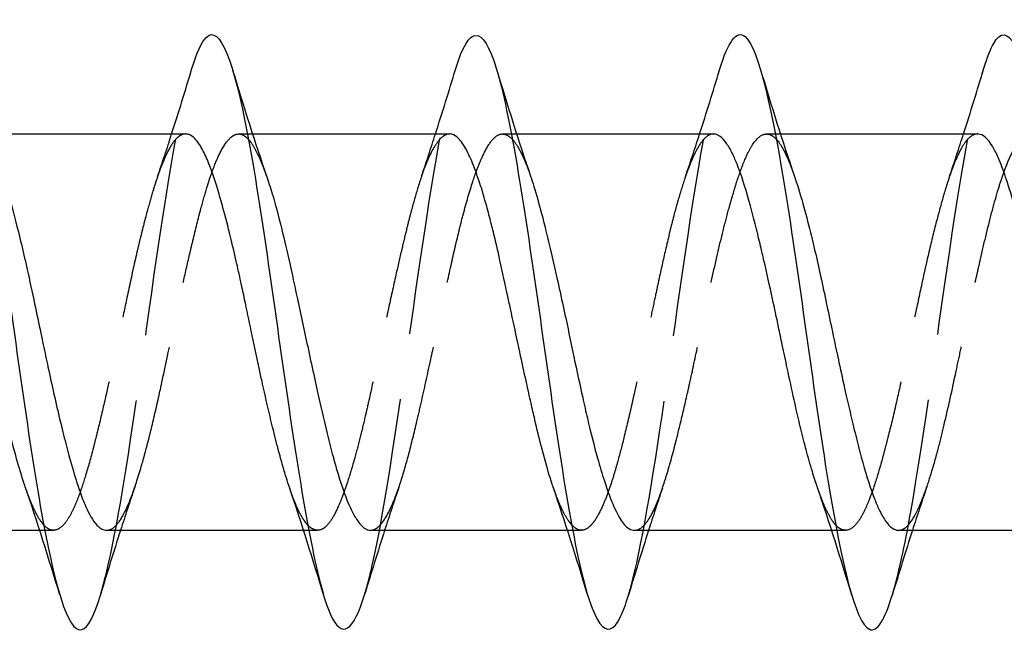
# Model space of a CAD drawing. Header units: millimetres. Extents: x -168 to 186, y -85 to 278.
# Tile 160 of 162: x 161.36 to 168.82, y 248.02 to 252.75. Entities that reach past the tile are written whole.
import ezdxf

# ---------------------------------------------------------------- set-up
doc = ezdxf.new("R2010")
doc.units = ezdxf.units.MM
doc.header["$LTSCALE"] = 10
doc.linetypes.add('ALLCAD_Strich', pattern=[0.2, 0.15, -0.05])
doc.layers.add('BESCH_KONT_sich_schn_grun_2d', color=10, linetype='Continuous')

msp = doc.modelspace()

# ---------------------------------------------------------------- linework, layer by layer
at = {"layer": 'BESCH_KONT_sich_schn_grun_2d', "linetype": 'Continuous'}
for p, q in [((161.1217, 251.89), (162.614, 251.89)), ((163.0833, 251.89), (163.0833, 251.89)), ((163.1216, 251.89), (164.6148, 251.89)), ((165.0827, 251.89), (165.0827, 251.89)), ((165.1228, 251.89), (166.6135, 251.89)), ((167.0824, 251.89), (167.0825, 251.89)), ((167.1213, 251.89), (168.6145, 251.89)), ((160.0154, 248.89), (161.5089, 248.89)), ((161.5473, 248.89), (161.5473, 248.89)), ((162.0166, 248.89), (163.5081, 248.89)), ((163.5479, 248.89), (163.5479, 248.89)), ((164.016, 248.89), (165.5078, 248.89)), ((165.5469, 248.89), (165.547, 248.89)), ((166.0156, 248.89), (167.509, 248.89)), ((167.5476, 248.89), (167.5476, 248.89)), ((168.0168, 248.89), (169.5076, 248.89))]:
    msp.add_line(p, q, dxfattribs=at)
at = {"layer": 'BESCH_KONT_sich_schn_grun_2d', "linetype": 'ALLCAD_Strich'}
for p, q in [((163.0166, 251.89), (163.0833, 251.89)), ((163.0833, 251.89), (163.1216, 251.89)), ((165.0154, 251.89), (165.0827, 251.89)), ((165.0827, 251.89), (165.1228, 251.89)), ((167.0163, 251.89), (167.0824, 251.89)), ((167.0825, 251.89), (167.1213, 251.89)), ((161.5089, 248.89), (161.5473, 248.89)), ((161.5473, 248.89), (161.6135, 248.89)), ((163.5081, 248.89), (163.5479, 248.89)), ((163.5479, 248.89), (163.6147, 248.89)), ((165.5078, 248.89), (165.5469, 248.89)), ((165.547, 248.89), (165.6142, 248.89)), ((167.509, 248.89), (167.5476, 248.89)), ((167.5476, 248.89), (167.6137, 248.89))]:
    msp.add_line(p, q, dxfattribs=at)
at = {"layer": 'BESCH_KONT_sich_schn_grun_2d', "linetype": 'Continuous'}
for points, knots in [([(168.6626, 252.3874), (168.6874, 252.4696), (168.7123, 252.5336), (168.7371, 252.5761), (168.8418, 252.755), (168.9464, 252.5494), (169.0511, 252.0519), (169.1559, 251.5543), (169.2605, 250.7646), (169.3652, 250.0369), (169.4699, 249.3092), (169.5746, 248.6437), (169.6793, 248.3387), (169.7768, 248.0547), (169.8742, 248.0834), (169.9717, 248.4045)], [29.366032, 29.366032, 29.366032, 29.366032, 29.599941, 29.599941, 29.599941, 30.586606, 30.586606, 30.586606, 31.57327, 31.57327, 31.57327, 32.559935, 32.559935, 32.559935, 33.478564, 33.478564, 33.478564, 33.478564]), ([(160.6587, 252.3718), (160.7343, 252.6203), (160.8098, 252.7053), (160.8854, 252.5888), (160.9901, 252.4274), (161.0948, 251.8793), (161.1995, 251.1906), (161.3042, 250.5018), (161.4089, 249.6724), (161.5136, 249.0743), (161.6183, 248.4761), (161.7229, 248.1093), (161.8276, 248.1382), (161.8746, 248.1512), (161.9216, 248.2438), (161.9685, 248.3989)], [4.220873, 4.220873, 4.220873, 4.220873, 4.933323, 4.933323, 4.933323, 5.919988, 5.919988, 5.919988, 6.906653, 6.906653, 6.906653, 7.893318, 7.893318, 7.893318, 8.335858, 8.335858, 8.335858, 8.335858]), ([(162.6625, 252.3852), (162.6983, 252.5035), (162.7341, 252.585), (162.7698, 252.6207), (162.8745, 252.7252), (162.9792, 252.4375), (163.0839, 251.8867), (163.1886, 251.336), (163.2933, 250.522), (163.398, 249.8101), (163.5027, 249.0981), (163.6073, 248.4882), (163.712, 248.2537), (163.7987, 248.0595), (163.8854, 248.1229), (163.9721, 248.4079)], [10.516159, 10.516159, 10.516159, 10.516159, 10.853312, 10.853312, 10.853312, 11.839976, 11.839976, 11.839976, 12.826641, 12.826641, 12.826641, 13.813306, 13.813306, 13.813306, 14.630449, 14.630449, 14.630449, 14.630449]), ([(164.6594, 252.379), (164.7624, 252.7187), (164.8653, 252.723), (164.9683, 252.3876), (165.073, 252.0466), (165.1777, 251.3544), (165.2824, 250.6215), (165.3871, 249.8887), (165.4917, 249.1151), (165.5964, 248.6478), (165.7011, 248.1805), (165.8058, 248.0195), (165.9105, 248.2369), (165.9296, 248.2767), (165.9488, 248.329), (165.9679, 248.3925)], [16.78948, 16.78948, 16.78948, 16.78948, 17.759965, 17.759965, 17.759965, 18.746629, 18.746629, 18.746629, 19.733294, 19.733294, 19.733294, 20.719959, 20.719959, 20.719959, 20.90033, 20.90033, 20.90033, 20.90033]), ([(166.6598, 252.3744), (166.7241, 252.586), (166.7884, 252.681), (166.8527, 252.6278), (166.9574, 252.5411), (167.0621, 252.0609), (167.1668, 251.4028), (167.2715, 250.7446), (167.3761, 249.9084), (167.4808, 249.2692), (167.5855, 248.63), (167.6902, 248.188), (167.7949, 248.1411), (167.8532, 248.115), (167.9115, 248.2115), (167.9697, 248.4035)], [23.074001, 23.074001, 23.074001, 23.074001, 23.679953, 23.679953, 23.679953, 24.666617, 24.666617, 24.666617, 25.653282, 25.653282, 25.653282, 26.639947, 26.639947, 26.639947, 27.189226, 27.189226, 27.189226, 27.189226]), ([(161.3998, 249.2186), (161.3947, 249.2336), (161.3896, 249.249), (161.3654, 249.3234), (161.3463, 249.3879), (161.3212, 249.4794), (161.3152, 249.502), (161.3018, 249.5531), (161.2946, 249.5818), (161.2672, 249.6921), (161.2474, 249.7777), (161.2108, 249.9413), (161.1941, 250.0182), (161.1677, 250.1412), (161.1581, 250.1864), (161.1369, 250.2862), (161.1253, 250.3408), (161.0991, 250.4636), (161.0845, 250.5317), (161.051, 250.6863), (161.032, 250.7722), (161.0071, 250.8827), (161.001, 250.9093), (160.9876, 250.9679), (160.9803, 250.9996), (160.9529, 251.1168), (160.933, 251.1987), (160.8965, 251.3391), (160.8801, 251.3989), (160.8539, 251.4867), (160.8442, 251.5174), (160.8229, 251.5816), (160.8112, 251.6143), (160.7847, 251.6825), (160.7699, 251.7163), (160.7366, 251.7827), (160.7181, 251.8127), (160.6935, 251.8432), (160.6875, 251.8499), (160.6743, 251.8631), (160.6671, 251.8691), (160.6445, 251.8847), (160.6292, 251.89), (160.6138, 251.89)], [6.1771282, 6.1771282, 6.1771282, 6.1771282, 6.1844826, 6.1844826, 6.2117356, 6.2117356, 6.2203934, 6.2203934, 6.2309258, 6.2309258, 6.2600441, 6.2600441, 6.2845221, 6.2845221, 6.298554, 6.298554, 6.3153319, 6.3153319, 6.3362675, 6.3362675, 6.363306, 6.363306, 6.371989, 6.371989, 6.3826022, 6.3826022, 6.4117861, 6.4117861, 6.4359703, 6.4359703, 6.450018, 6.450018, 6.4669359, 6.4669359, 6.488187, 6.488187, 6.5145943, 6.5145943, 6.5232848, 6.5232848, 6.5336306, 6.5336306, 6.5560788, 6.5560788, 6.5560788, 6.5560788]), ([(163.4032, 249.2081), (163.3941, 249.2347), (163.385, 249.2629), (163.3663, 249.3235), (163.3567, 249.3562), (163.3355, 249.431), (163.3239, 249.4737), (163.2977, 249.5735), (163.2831, 249.6316), (163.2496, 249.7699), (163.2306, 249.8513), (163.2056, 249.9622), (163.1996, 249.9893), (163.1863, 250.0498), (163.179, 250.0833), (163.1517, 250.2103), (163.1318, 250.3049), (163.0953, 250.4794), (163.0786, 250.559), (163.0522, 250.6826), (163.0426, 250.7273), (163.0214, 250.8243), (163.0098, 250.8764), (162.9836, 250.991), (162.9691, 251.0529), (162.9355, 251.1897), (162.9165, 251.2631), (162.8916, 251.3536), (162.8855, 251.3751), (162.8722, 251.4215), (162.8649, 251.4461), (162.8376, 251.5357), (162.8178, 251.5949), (162.7812, 251.6902), (162.7645, 251.7283), (162.7382, 251.7792), (162.7286, 251.7959), (162.7073, 251.8281), (162.6957, 251.8428), (162.6696, 251.8693), (162.655, 251.8795), (162.6316, 251.8883), (162.6228, 251.89), (162.614, 251.89)], [5.2102869, 5.2102869, 5.2102869, 5.2102869, 5.2235845, 5.2235845, 5.2376103, 5.2376103, 5.2543837, 5.2543837, 5.2753106, 5.2753106, 5.3023778, 5.3023778, 5.3110479, 5.3110479, 5.3215761, 5.3215761, 5.3506792, 5.3506792, 5.3751389, 5.3751389, 5.3891649, 5.3891649, 5.4059383, 5.4059383, 5.4268653, 5.4268653, 5.4539323, 5.4539323, 5.4626027, 5.4626027, 5.4731331, 5.4731331, 5.5022385, 5.5022385, 5.526691, 5.526691, 5.5407176, 5.5407176, 5.5574948, 5.5574948, 5.5784301, 5.5784301, 5.5909526, 5.5909526, 5.5909526, 5.5909526]), ([(165.399, 249.2182), (165.3966, 249.2249), (165.3943, 249.2318), (165.3847, 249.2607), (165.3774, 249.2835), (165.3501, 249.3729), (165.3303, 249.4448), (165.2937, 249.5872), (165.2771, 249.6557), (165.2507, 249.7682), (165.2411, 249.8101), (165.2199, 249.9038), (165.2083, 249.9558), (165.1821, 250.0745), (165.1675, 250.1415), (165.1339, 250.2966), (165.115, 250.3848), (165.09, 250.5009), (165.084, 250.5291), (165.0707, 250.5912), (165.0634, 250.6251), (165.0361, 250.7521), (165.0162, 250.8436), (164.9797, 251.0063), (164.963, 251.0782), (164.9366, 251.1864), (164.927, 251.2248), (164.9058, 251.3064), (164.8942, 251.3491), (164.868, 251.4406), (164.8535, 251.4883), (164.8199, 251.5895), (164.8009, 251.6406), (164.776, 251.6993), (164.7699, 251.7128), (164.7566, 251.7413), (164.7493, 251.7558), (164.722, 251.8065), (164.7022, 251.8355), (164.6656, 251.8726), (164.6489, 251.8833), (164.6264, 251.8892), (164.6206, 251.89), (164.6148, 251.89)], [4.2468705, 4.2468705, 4.2468705, 4.2468705, 4.2501879, 4.2501879, 4.2607169, 4.2607169, 4.2898205, 4.2898205, 4.3142763, 4.3142763, 4.328302, 4.328302, 4.3450759, 4.3450759, 4.3660042, 4.3660042, 4.3930671, 4.3930671, 4.4017374, 4.4017374, 4.4122655, 4.4122655, 4.4413681, 4.4413681, 4.4658265, 4.4658265, 4.4798522, 4.4798522, 4.4966259, 4.4966259, 4.5175536, 4.5175536, 4.5446181, 4.5446181, 4.5532883, 4.5532883, 4.5638167, 4.5638167, 4.5929197, 4.5929197, 4.6173774, 4.6173774, 4.6258419, 4.6258419, 4.6258419, 4.6258419]), ([(167.4013, 249.2149), (167.3886, 249.2522), (167.3758, 249.2922), (167.3471, 249.387), (167.3313, 249.4429), (167.3109, 249.5195), (167.3063, 249.5372), (167.2946, 249.5821), (167.2877, 249.6097), (167.2745, 249.663), (167.2683, 249.6887), (167.2496, 249.7674), (167.2372, 249.8217), (167.2074, 249.9549), (167.1901, 250.0348), (167.1602, 250.175), (167.1477, 250.2345), (167.1256, 250.3392), (167.116, 250.3843), (167.0914, 250.5005), (167.0763, 250.5713), (167.0395, 250.7405), (167.0179, 250.8377), (166.9878, 250.9683), (166.9793, 251.0046), (166.9651, 251.0644), (166.9594, 251.0884), (166.9409, 251.1647), (166.9282, 251.2155), (166.8863, 251.3772), (166.8575, 251.4782), (166.8188, 251.5928), (166.8092, 251.6193), (166.7875, 251.6755), (166.7754, 251.7041), (166.7473, 251.7635), (166.7312, 251.792), (166.6983, 251.8397), (166.6815, 251.8582), (166.6589, 251.8751), (166.653, 251.8787), (166.6395, 251.8854), (166.6319, 251.8879), (166.6207, 251.8897), (166.6171, 251.89), (166.6135, 251.89)], [3.2812085, 3.2812085, 3.2812085, 3.2812085, 3.2996197, 3.2996197, 3.3221782, 3.3221782, 3.3288121, 3.3288121, 3.3387917, 3.3387917, 3.347746, 3.347746, 3.3658699, 3.3658699, 3.3912608, 3.3912608, 3.4096268, 3.4096268, 3.4234718, 3.4234718, 3.4452971, 3.4452971, 3.4761914, 3.4761914, 3.4883267, 3.4883267, 3.4965996, 3.4965996, 3.5150419, 3.5150419, 3.557667, 3.557667, 3.5715765, 3.5715765, 3.5891213, 3.5891213, 3.6120975, 3.6120975, 3.6361305, 3.6361305, 3.6445072, 3.6445072, 3.6555661, 3.6555661, 3.6607716, 3.6607716, 3.6607716, 3.6607716]), ([(169.4026, 249.2085), (169.3897, 249.2464), (169.3769, 249.2873), (169.3525, 249.3695), (169.341, 249.4103), (169.3199, 249.4886), (169.3102, 249.5256), (169.2836, 249.6302), (169.2666, 249.7001), (169.2292, 249.8592), (169.2088, 249.9491), (169.1811, 250.0746), (169.1737, 250.1082), (169.1604, 250.1699), (169.1544, 250.1979), (169.1297, 250.3135), (169.1112, 250.4017), (169.0784, 250.5576), (169.0642, 250.6252), (169.0384, 250.7454), (169.027, 250.7983), (169.0058, 250.8938), (168.9962, 250.9366), (168.9696, 251.052), (168.9526, 251.1227), (168.9152, 251.2703), (168.8947, 251.3455), (168.867, 251.4397), (168.8597, 251.464), (168.8463, 251.5066), (168.8403, 251.5252), (168.8156, 251.5996), (168.7971, 251.6499), (168.7644, 251.7272), (168.7501, 251.7568), (168.7244, 251.8025), (168.7129, 251.8201), (168.6918, 251.847), (168.6821, 251.8573), (168.6555, 251.8799), (168.6385, 251.8879), (168.6191, 251.8899), (168.6168, 251.89), (168.6145, 251.89)], [2.315319, 2.315319, 2.315319, 2.315319, 2.3341901, 2.3341901, 2.3509498, 2.3509498, 2.3649716, 2.3649716, 2.3894411, 2.3894411, 2.4185547, 2.4185547, 2.4290813, 2.4290813, 2.4377475, 2.4377475, 2.4647805, 2.4647805, 2.4856821, 2.4856821, 2.5024427, 2.5024427, 2.5164653, 2.5164653, 2.540936, 2.540936, 2.5700513, 2.5700513, 2.5805785, 2.5805785, 2.5892451, 2.5892451, 2.61628, 2.61628, 2.6371826, 2.6371826, 2.6539442, 2.6539442, 2.6679676, 2.6679676, 2.6924403, 2.6924403, 2.6957492, 2.6957492, 2.6957492, 2.6957492]), ([(161.2273, 251.5703), (161.239, 251.5359), (161.2508, 251.4991), (161.2907, 251.3672), (161.3189, 251.2623), (161.3624, 251.088), (161.3774, 251.0255), (161.3996, 250.9296), (161.4069, 250.8976), (161.4331, 250.7805), (161.4519, 250.6934), (161.4863, 250.531), (161.5019, 250.4563), (161.5237, 250.3523), (161.5299, 250.323), (161.5478, 250.2377), (161.5597, 250.182), (161.6017, 249.9866), (161.6321, 249.8508), (161.6773, 249.6625), (161.6919, 249.6037), (161.7138, 249.5193), (161.721, 249.4918), (161.7474, 249.3943), (161.7662, 249.3286), (161.8007, 249.2194), (161.8163, 249.1741), (161.838, 249.1175), (161.8442, 249.1022), (161.8621, 249.0599), (161.8739, 249.0348), (161.9159, 248.9563), (161.9462, 248.9189), (161.9901, 248.8938), (162.0034, 248.89), (162.0166, 248.89)], [0.6940384, 0.6940384, 0.6940384, 0.6940384, 0.7111401, 0.7111401, 0.7517697, 0.7517697, 0.7731299, 0.7731299, 0.7836052, 0.7836052, 0.8110054, 0.8110054, 0.8339203, 0.8339203, 0.8429026, 0.8429026, 0.8601131, 0.8601131, 0.9037635, 0.9037635, 0.9246347, 0.9246347, 0.9350724, 0.9350724, 0.9626465, 0.9626465, 0.9854881, 0.9854881, 0.9944536, 0.9944536, 1.0116415, 1.0116415, 1.0552543, 1.0552543, 1.0741953, 1.0741953, 1.0741953, 1.0741953]), ([(163.2316, 251.5592), (163.2466, 251.5154), (163.2617, 251.4678), (163.2839, 251.392), (163.2912, 251.3665), (163.3212, 251.257), (163.3437, 251.1668), (163.3861, 250.9865), (163.4059, 250.8982), (163.4378, 250.7528), (163.4497, 250.6977), (163.4891, 250.5145), (163.5167, 250.3849), (163.5599, 250.1849), (163.5753, 250.1142), (163.5979, 250.0115), (163.6051, 249.9787), (163.6321, 249.8575), (163.6516, 249.7714), (163.692, 249.6009), (163.7129, 249.5175), (163.7458, 249.3964), (163.7577, 249.3545), (163.8006, 249.2132), (163.8318, 249.1272), (163.8773, 249.0295), (163.8914, 249.003), (163.9128, 248.9689), (163.9201, 248.9583), (163.9494, 248.92), (163.9711, 248.9017), (164.0006, 248.8913), (164.0083, 248.89), (164.016, 248.89)], [1.6603575, 1.6603575, 1.6603575, 1.6603575, 1.6818292, 1.6818292, 1.6922624, 1.6922624, 1.7252293, 1.7252293, 1.7542947, 1.7542947, 1.7716429, 1.7716429, 1.8112969, 1.8112969, 1.8332653, 1.8332653, 1.8436923, 1.8436923, 1.8722085, 1.8722085, 1.9028288, 1.9028288, 1.9202219, 1.9202219, 1.9650059, 1.9650059, 1.9851603, 1.9851603, 1.9956315, 1.9956315, 2.0274904, 2.0274904, 2.0387603, 2.0387603, 2.0387603, 2.0387603]), ([(165.2282, 251.5703), (165.2366, 251.5456), (165.245, 251.5196), (165.2726, 251.4303), (165.2917, 251.3623), (165.3228, 251.2439), (165.3348, 251.1967), (165.3736, 251.0388), (165.4006, 250.9222), (165.4435, 250.7304), (165.4593, 250.6585), (165.4822, 250.5522), (165.4895, 250.5184), (165.5167, 250.3905), (165.5365, 250.2962), (165.5784, 250.0975), (165.6005, 249.9941), (165.6347, 249.8408), (165.6466, 249.7886), (165.684, 249.6299), (165.7095, 249.5287), (165.7525, 249.3743), (165.7699, 249.3165), (165.7943, 249.241), (165.8016, 249.2195), (165.8312, 249.1347), (165.8534, 249.0796), (165.8963, 248.9918), (165.9171, 248.9583), (165.9499, 248.9207), (165.9618, 248.9102), (165.9877, 248.8943), (166.0016, 248.89), (166.0156, 248.89)], [2.623255, 2.623255, 2.623255, 2.623255, 2.6355698, 2.6355698, 2.663606, 2.663606, 2.6809706, 2.6809706, 2.7197359, 2.7197359, 2.742229, 2.742229, 2.752651, 2.752651, 2.7815585, 2.7815585, 2.8140563, 2.8140563, 2.8313875, 2.8313875, 2.8681291, 2.8681291, 2.8928176, 2.8928176, 2.9032155, 2.9032155, 2.9356261, 2.9356261, 2.9661022, 2.9661022, 2.9834445, 2.9834445, 3.0035294, 3.0035294, 3.0035294, 3.0035294]), ([(167.2282, 251.5672), (167.2298, 251.5624), (167.2314, 251.5576), (167.2549, 251.4878), (167.2768, 251.415), (167.3178, 251.2669), (167.3367, 251.1938), (167.3629, 251.0869), (167.3702, 251.0565), (167.3917, 250.9651), (167.4058, 250.9027), (167.4501, 250.7015), (167.48, 250.5587), (167.5221, 250.3587), (167.5339, 250.3025), (167.5521, 250.2175), (167.5583, 250.1883), (167.5806, 250.085), (167.5967, 250.0117), (167.6318, 249.8558), (167.6508, 249.7742), (167.677, 249.6658), (167.6843, 249.6361), (167.7058, 249.5499), (167.7199, 249.4952), (167.7643, 249.3317), (167.7941, 249.2338), (167.8362, 249.1209), (167.848, 249.0918), (167.8661, 249.0516), (167.8724, 249.0386), (167.8946, 248.9951), (167.9107, 248.969), (167.9458, 248.9239), (167.9649, 248.907), (167.9911, 248.8944), (167.9984, 248.8921), (168.0094, 248.8903), (168.0131, 248.89), (168.0168, 248.89)], [3.5886821, 3.5886821, 3.5886821, 3.5886821, 3.5910456, 3.5910456, 3.622556, 3.622556, 3.6496033, 3.6496033, 3.6600657, 3.6600657, 3.6805862, 3.6805862, 3.7247439, 3.7247439, 3.7419665, 3.7419665, 3.7509787, 3.7509787, 3.7740576, 3.7740576, 3.8011497, 3.8011497, 3.811611, 3.811611, 3.8321659, 3.8321659, 3.8762675, 3.8762675, 3.893489, 3.893489, 3.9024985, 3.9024985, 3.925562, 3.925562, 3.9526932, 3.9526932, 3.9631536, 3.9631536, 3.9685015, 3.9685015, 3.9685015, 3.9685015])]:
    msp.add_open_spline(points, degree=3, knots=knots, dxfattribs=at)
at = {"layer": 'BESCH_KONT_sich_schn_grun_2d', "linetype": 'ALLCAD_Strich'}
for points, knots in [([(161.9685, 248.3989), (162.0262, 248.5896), (162.084, 248.8747), (162.1417, 249.2221), (162.2464, 249.8522), (162.3511, 250.6876), (162.4558, 251.3537), (162.5247, 251.7921), (162.5936, 252.1571), (162.6625, 252.3852)], [8.335858, 8.335858, 8.335858, 8.335858, 8.879982, 8.879982, 8.879982, 9.866647, 9.866647, 9.866647, 10.516159, 10.516159, 10.516159, 10.516159]), ([(163.9721, 248.4079), (163.9901, 248.4671), (164.0081, 248.5358), (164.0261, 248.6136), (164.1308, 249.067), (164.2355, 249.8326), (164.3402, 250.5671), (164.4449, 251.3016), (164.5495, 252.0049), (164.6542, 252.3617), (164.6559, 252.3675), (164.6577, 252.3733), (164.6594, 252.379)], [14.630449, 14.630449, 14.630449, 14.630449, 14.79997, 14.79997, 14.79997, 15.786635, 15.786635, 15.786635, 16.7733, 16.7733, 16.7733, 16.78948, 16.78948, 16.78948, 16.78948]), ([(165.9679, 248.3925), (166.0535, 248.6759), (166.139, 249.1796), (166.2246, 249.7574), (166.3293, 250.4646), (166.4339, 251.2829), (166.5386, 251.8454), (166.579, 252.0625), (166.6194, 252.2414), (166.6598, 252.3744)], [20.90033, 20.90033, 20.90033, 20.90033, 21.706623, 21.706623, 21.706623, 22.693288, 22.693288, 22.693288, 23.074001, 23.074001, 23.074001, 23.074001]), ([(167.9697, 248.4035), (168.0161, 248.5564), (168.0625, 248.7699), (168.109, 249.0303), (168.2137, 249.6178), (168.3183, 250.4444), (168.423, 251.1393), (168.5029, 251.6694), (168.5828, 252.1228), (168.6626, 252.3874)], [27.189226, 27.189226, 27.189226, 27.189226, 27.626611, 27.626611, 27.626611, 28.613276, 28.613276, 28.613276, 29.366032, 29.366032, 29.366032, 29.366032]), ([(162.614, 251.89), (162.6039, 251.89), (162.5937, 251.8878), (162.5775, 251.8806), (162.5715, 251.8772), (162.5581, 251.8678), (162.5509, 251.8615), (162.5236, 251.8334), (162.5037, 251.804), (162.4671, 251.7346), (162.4505, 251.6971), (162.4241, 251.6296), (162.4145, 251.6033), (162.3933, 251.5418), (162.3817, 251.506), (162.3555, 251.4207), (162.341, 251.3701), (162.3074, 251.2472), (162.2884, 251.1732), (162.2634, 251.0705), (162.2574, 251.0452), (162.2441, 250.9885), (162.2368, 250.9569), (162.2095, 250.8363), (162.1896, 250.7447), (162.1531, 250.5728), (162.1364, 250.4933), (162.11, 250.3679), (162.1004, 250.3222), (162.0792, 250.2222), (162.0676, 250.168), (162.0414, 250.0474), (162.0269, 249.9813), (161.9933, 249.8331), (161.9743, 249.7521), (161.9494, 249.6498), (161.9433, 249.6254), (161.93, 249.5722), (161.9227, 249.5436), (161.8953, 249.4387), (161.8755, 249.367), (161.839, 249.247), (161.8223, 249.1969), (161.796, 249.1262), (161.7864, 249.1021), (161.7651, 249.0532), (161.7535, 249.0292), (161.7273, 248.9814), (161.7127, 248.9592), (161.6792, 248.9187), (161.6603, 248.9034), (161.6354, 248.8932), (161.6293, 248.8916), (161.616, 248.8897), (161.6088, 248.8898), (161.5815, 248.8946), (161.5616, 248.9071), (161.541, 248.9293), (161.5403, 248.9301), (161.5395, 248.9309)], [5.5909526, 5.5909526, 5.5909526, 5.5909526, 5.6054799, 5.6054799, 5.6141509, 5.6141509, 5.6246764, 5.6246764, 5.6537761, 5.6537761, 5.6782417, 5.6782417, 5.6922665, 5.6922665, 5.7090358, 5.7090358, 5.7299535, 5.7299535, 5.7570413, 5.7570413, 5.76571, 5.76571, 5.7762376, 5.7762376, 5.8053416, 5.8053416, 5.8298068, 5.8298068, 5.8438332, 5.8438332, 5.8606056, 5.8606056, 5.8815299, 5.8815299, 5.9086017, 5.9086017, 5.9172732, 5.9172732, 5.9278148, 5.9278148, 5.9569313, 5.9569313, 5.9813491, 5.9813491, 5.9953788, 5.9953788, 6.0121747, 6.0121747, 6.0331514, 6.0331514, 6.0601155, 6.0601155, 6.0687898, 6.0687898, 6.0792941, 6.0792941, 6.1083687, 6.1083687, 6.1094875, 6.1094875, 6.1094875, 6.1094875]), ([(162.0166, 248.89), (162.0179, 248.89), (162.0193, 248.89), (162.0279, 248.8905), (162.0352, 248.8921), (162.0615, 248.9021), (162.0803, 248.9173), (162.1222, 248.9687), (162.1452, 249.0087), (162.1803, 249.0857), (162.1922, 249.1146), (162.229, 249.2115), (162.2539, 249.2879), (162.2971, 249.4358), (162.3153, 249.5026), (162.3406, 249.6018), (162.3479, 249.6309), (162.376, 249.7466), (162.3967, 249.8373), (162.4324, 249.9993), (162.4473, 250.0688), (162.4683, 250.1676), (162.4744, 250.196), (162.4923, 250.2808), (162.5042, 250.3372), (162.5432, 250.5213), (162.5704, 250.6482), (162.6145, 250.8465), (162.6312, 250.9198), (162.6551, 251.0219), (162.6623, 251.0525), (162.6901, 251.1683), (162.7103, 251.2495), (162.7457, 251.3815), (162.7608, 251.4346), (162.782, 251.5037), (162.788, 251.5228), (162.806, 251.5775), (162.8179, 251.6112), (162.849, 251.6921), (162.8682, 251.7348), (162.9116, 251.814), (162.9357, 251.8462), (162.9669, 251.8721), (162.9742, 251.877), (163.0045, 251.8928), (163.0273, 251.8931), (163.0638, 251.8746), (163.0775, 251.8634), (163.0911, 251.8481)], [1.0741953, 1.0741953, 1.0741953, 1.0741953, 1.0761195, 1.0761195, 1.0865617, 1.0865617, 1.1140841, 1.1140841, 1.147867, 1.147867, 1.1652029, 1.1652029, 1.2010522, 1.2010522, 1.2269433, 1.2269433, 1.2373465, 1.2373465, 1.2675955, 1.2675955, 1.2895036, 1.2895036, 1.2983172, 1.2983172, 1.3156455, 1.3156455, 1.3547776, 1.3547776, 1.3785643, 1.3785643, 1.3889697, 1.3889697, 1.418627, 1.418627, 1.4407338, 1.4407338, 1.4495804, 1.4495804, 1.4669119, 1.4669119, 1.4946207, 1.4946207, 1.5289508, 1.5289508, 1.539358, 1.539358, 1.5727412, 1.5727412, 1.5927636, 1.5927636, 1.5927636, 1.5927636]), ([(163.0912, 251.8481), (163.0979, 251.8406), (163.1047, 251.832), (163.1233, 251.8057), (163.1352, 251.7859), (163.175, 251.7104), (163.203, 251.6422), (163.2313, 251.5599), (163.2314, 251.5595), (163.2316, 251.5592)], [1.59277081, 1.59277081, 1.59277081, 1.59277081, 1.60263097, 1.60263097, 1.61997305, 1.61997305, 1.66018869, 1.66018869, 1.66035753, 1.66035753, 1.66035753, 1.66035753]), ([(164.6148, 251.89), (164.6109, 251.89), (164.6071, 251.8897), (164.5917, 251.887), (164.5801, 251.8821), (164.554, 251.8643), (164.5394, 251.8498), (164.5058, 251.8064), (164.4868, 251.7745), (164.4619, 251.7231), (164.4559, 251.7099), (164.4425, 251.6792), (164.4353, 251.6613), (164.4079, 251.5903), (164.3881, 251.5307), (164.3515, 251.4089), (164.3349, 251.3489), (164.3085, 251.2482), (164.2989, 251.2104), (164.2777, 251.1247), (164.2661, 251.0766), (164.2399, 250.9654), (164.2253, 250.9019), (164.1918, 250.7527), (164.1728, 250.6665), (164.1478, 250.5511), (164.1418, 250.523), (164.1285, 250.4606), (164.1212, 250.4264), (164.0939, 250.2973), (164.074, 250.2027), (164.0375, 250.0312), (164.0208, 249.9543), (163.9944, 249.8364), (163.9848, 249.7941), (163.9636, 249.7033), (163.952, 249.6552), (163.9258, 249.5504), (163.9113, 249.4947), (163.8777, 249.3737), (163.8587, 249.3104), (163.8338, 249.2346), (163.8277, 249.2168), (163.8144, 249.1787), (163.8071, 249.1588), (163.7798, 249.0875), (163.76, 249.0427), (163.7234, 248.9754), (163.7067, 248.9505), (163.6804, 248.9211), (163.6707, 248.9124), (163.6495, 248.8979), (163.6379, 248.893), (163.6118, 248.8885), (163.5972, 248.8907), (163.5685, 248.904), (163.5545, 248.9148), (163.5404, 248.9297)], [4.6258419, 4.6258419, 4.6258419, 4.6258419, 4.6314032, 4.6314032, 4.6481771, 4.6481771, 4.6691051, 4.6691051, 4.6961691, 4.6961691, 4.7048393, 4.7048393, 4.7153676, 4.7153676, 4.7444705, 4.7444705, 4.7689286, 4.7689286, 4.7829544, 4.7829544, 4.7997282, 4.7997282, 4.820656, 4.820656, 4.8477207, 4.8477207, 4.8563909, 4.8563909, 4.8669192, 4.8669192, 4.8960222, 4.8960222, 4.9204806, 4.9204806, 4.9345064, 4.9345064, 4.9512802, 4.9512802, 4.9722079, 4.9722079, 4.9992729, 4.9992729, 5.0079431, 5.0079431, 5.0184718, 5.0184718, 5.0475752, 5.0475752, 5.0720326, 5.0720326, 5.0860585, 5.0860585, 5.1028329, 5.1028329, 5.123762, 5.123762, 5.1438235, 5.1438235, 5.1438235, 5.1438235]), ([(164.016, 248.89), (164.0285, 248.89), (164.0411, 248.8936), (164.0657, 248.9076), (164.0776, 248.9175), (164.1132, 248.9563), (164.137, 248.9941), (164.1796, 249.0813), (164.1982, 249.126), (164.224, 249.1968), (164.2313, 249.2177), (164.2608, 249.3068), (164.2828, 249.3824), (164.3257, 249.5436), (164.3465, 249.6281), (164.3794, 249.7677), (164.3913, 249.8196), (164.4274, 249.9794), (164.4517, 250.0902), (164.4946, 250.2883), (164.5131, 250.3745), (164.5388, 250.4942), (164.546, 250.528), (164.5748, 250.6622), (164.596, 250.7613), (164.6386, 250.9545), (164.6599, 251.048), (164.6933, 251.1856), (164.7052, 251.233), (164.7416, 251.3711), (164.7661, 251.4556), (164.809, 251.5853), (164.8273, 251.6348), (164.8527, 251.6955), (164.8599, 251.7119), (164.8889, 251.7737), (164.9104, 251.8107), (164.9531, 251.8641), (164.9743, 251.8807), (165.0074, 251.8906), (165.0194, 251.8909), (165.0509, 251.8835), (165.0706, 251.8704), (165.0904, 251.849)], [2.0387603, 2.0387603, 2.0387603, 2.0387603, 2.0571761, 2.0571761, 2.0745207, 2.0745207, 2.1087566, 2.1087566, 2.1353158, 2.1353158, 2.145711, 2.145711, 2.177926, 2.177926, 2.2085137, 2.2085137, 2.225853, 2.225853, 2.2607461, 2.2607461, 2.2871543, 2.2871543, 2.2975494, 2.2975494, 2.3286026, 2.3286026, 2.3599157, 2.3599157, 2.3772527, 2.3772527, 2.4125376, 2.4125376, 2.4385389, 2.4385389, 2.448933, 2.448933, 2.4804162, 2.4804162, 2.5114581, 2.5114581, 2.5287965, 2.5287965, 2.5571224, 2.5571224, 2.5571224, 2.5571224]), ([(165.0904, 251.8489), (165.0952, 251.8438), (165.0999, 251.8381), (165.1231, 251.8085), (165.1415, 251.7779), (165.1671, 251.7259), (165.1744, 251.7101), (165.1972, 251.6569), (165.2127, 251.6158), (165.2282, 251.5703)], [2.55713615, 2.55713615, 2.55713615, 2.55713615, 2.56394725, 2.56394725, 2.59023589, 2.59023589, 2.60063306, 2.60063306, 2.62325495, 2.62325495, 2.62325495, 2.62325495]), ([(166.6135, 251.89), (166.5967, 251.89), (166.58, 251.8836), (166.5475, 251.859), (166.5317, 251.8413), (166.5062, 251.8043), (166.4966, 251.7885), (166.4753, 251.749), (166.4635, 251.7245), (166.4367, 251.663), (166.4217, 251.6243), (166.3887, 251.531), (166.3707, 251.4747), (166.3466, 251.3928), (166.3405, 251.3715), (166.3273, 251.3236), (166.3201, 251.2968), (166.2929, 251.1929), (166.2732, 251.1114), (166.2365, 250.9528), (166.2196, 250.8771), (166.193, 250.7554), (166.1834, 250.7109), (166.1622, 250.6124), (166.1506, 250.5583), (166.1245, 250.4363), (166.11, 250.3683), (166.0764, 250.212), (166.0572, 250.1241), (166.0322, 250.0104), (166.0261, 249.9832), (166.0128, 249.9233), (166.0055, 249.8908), (165.9781, 249.7699), (165.9583, 249.6846), (165.9217, 249.536), (165.9051, 249.4718), (165.8788, 249.3769), (165.8692, 249.3436), (165.848, 249.2739), (165.8364, 249.238), (165.8102, 249.1628), (165.7956, 249.1247), (165.762, 249.0467), (165.7431, 249.0095), (165.7182, 248.97), (165.7121, 248.9611), (165.6988, 248.9432), (165.6915, 248.9345), (165.6642, 248.906), (165.6444, 248.8939), (165.6078, 248.8882), (165.5911, 248.8919), (165.5648, 248.9077), (165.5551, 248.9156), (165.5434, 248.9276), (165.5412, 248.9299), (165.5391, 248.9323)], [3.6607716, 3.6607716, 3.6607716, 3.6607716, 3.6852692, 3.6852692, 3.7084587, 3.7084587, 3.7224406, 3.7224406, 3.739453, 3.739453, 3.760996, 3.760996, 3.7866927, 3.7866927, 3.7954146, 3.7954146, 3.8058248, 3.8058248, 3.834794, 3.834794, 3.8595708, 3.8595708, 3.8736032, 3.8736032, 3.8903432, 3.8903432, 3.9111854, 3.9111854, 3.9384485, 3.9384485, 3.9471097, 3.9471097, 3.9576593, 3.9576593, 3.986786, 3.986786, 4.0111869, 4.0111869, 4.0252112, 4.0252112, 4.0419913, 4.0419913, 4.0629355, 4.0629355, 4.0899613, 4.0899613, 4.0986331, 4.0986331, 4.1091574, 4.1091574, 4.1382555, 4.1382555, 4.1627239, 4.1627239, 4.1767498, 4.1767498, 4.1798433, 4.1798433, 4.1798433, 4.1798433]), ([(166.0156, 248.89), (166.0258, 248.89), (166.0361, 248.8923), (166.0651, 248.9052), (166.0838, 248.921), (166.1096, 248.9531), (166.1168, 248.9632), (166.1451, 249.0072), (166.1659, 249.0492), (166.2084, 249.1526), (166.23, 249.2144), (166.2636, 249.3224), (166.2755, 249.3629), (166.312, 249.4927), (166.3367, 249.5884), (166.3796, 249.7648), (166.3976, 249.8423), (166.4229, 249.9542), (166.4301, 249.9867), (166.4594, 250.12), (166.4811, 250.2229), (166.5239, 250.427), (166.5449, 250.5276), (166.5779, 250.6827), (166.5899, 250.7379), (166.63, 250.9203), (166.6584, 251.043), (166.7019, 251.2168), (166.7168, 251.2739), (166.739, 251.3547), (166.7463, 251.3805), (166.7728, 251.4725), (166.7919, 251.5338), (166.833, 251.6516), (166.8549, 251.7057), (166.8888, 251.7738), (166.9007, 251.7947), (166.9405, 251.8542), (166.9684, 251.8792), (167.0114, 251.8914), (167.0261, 251.8909), (167.0482, 251.883), (167.0555, 251.8793), (167.0719, 251.8682), (167.0809, 251.8602), (167.0899, 251.8505)], [3.0035294, 3.0035294, 3.0035294, 3.0035294, 3.0182689, 3.0182689, 3.0448994, 3.0448994, 3.0553004, 3.0553004, 3.085744, 3.085744, 3.1174602, 3.1174602, 3.1347984, 3.1347984, 3.1702603, 3.1702603, 3.196045, 3.196045, 3.2064406, 3.2064406, 3.2382553, 3.2382553, 3.2690975, 3.2690975, 3.286439, 3.286439, 3.3272112, 3.3272112, 3.3485439, 3.3485439, 3.3589859, 3.3589859, 3.3869299, 3.3869299, 3.4190876, 3.4190876, 3.4364318, 3.4364318, 3.4766317, 3.4766317, 3.4977295, 3.4977295, 3.5082316, 3.5082316, 3.521334, 3.521334, 3.521334, 3.521334]), ([(167.09, 251.8504), (167.0943, 251.8457), (167.0987, 251.8406), (167.1345, 251.7949), (167.1656, 251.7334), (167.2074, 251.6261), (167.2178, 251.5976), (167.2282, 251.5672)], [3.52135079, 3.52135079, 3.52135079, 3.52135079, 3.52769813, 3.52769813, 3.57362279, 3.57362279, 3.58868205, 3.58868205, 3.58868205, 3.58868205]), ([(168.6145, 251.89), (168.5965, 251.89), (168.5784, 251.8829), (168.5529, 251.8632), (168.5456, 251.8563), (168.5322, 251.8416), (168.5262, 251.8343), (168.5015, 251.8007), (168.4831, 251.7679), (168.4503, 251.6972), (168.436, 251.6623), (168.4103, 251.5925), (168.3988, 251.559), (168.3777, 251.4933), (168.368, 251.4618), (168.3414, 251.3713), (168.3245, 251.3095), (168.287, 251.1661), (168.2666, 251.0832), (168.2389, 250.9651), (168.2315, 250.9333), (168.2182, 250.8745), (168.2122, 250.8477), (168.1875, 250.7363), (168.169, 250.6498), (168.1362, 250.4946), (168.122, 250.4264), (168.0962, 250.3037), (168.0848, 250.2492), (168.0636, 250.1498), (168.054, 250.1048), (168.0274, 249.9824), (168.0104, 249.9061), (167.9729, 249.7441), (167.9525, 249.6596), (167.9248, 249.551), (167.9174, 249.5229), (167.9041, 249.4727), (167.8981, 249.4505), (167.8734, 249.3614), (167.855, 249.299), (167.8222, 249.1984), (167.808, 249.1581), (167.7822, 249.0925), (167.7707, 249.0659), (167.7496, 249.0219), (167.7399, 249.0037), (167.7139, 248.9601), (167.6974, 248.9384), (167.6601, 248.9024), (167.6392, 248.8916), (167.611, 248.8897), (167.6036, 248.8903), (167.5902, 248.8938), (167.5842, 248.8961), (167.5654, 248.9059), (167.5527, 248.9161), (167.5401, 248.9299)], [2.6957492, 2.6957492, 2.6957492, 2.6957492, 2.7215569, 2.7215569, 2.7320845, 2.7320845, 2.7407517, 2.7407517, 2.7677856, 2.7677856, 2.7886904, 2.7886904, 2.8054533, 2.8054533, 2.8194774, 2.8194774, 2.8439478, 2.8439478, 2.8730675, 2.8730675, 2.8835971, 2.8835971, 2.8922642, 2.8922642, 2.9193131, 2.9193131, 2.9402133, 2.9402133, 2.9569748, 2.9569748, 2.9710001, 2.9710001, 2.9954921, 2.9954921, 3.0246049, 3.0246049, 3.0351275, 3.0351275, 3.0437983, 3.0437983, 3.0707758, 3.0707758, 3.0917086, 3.0917086, 3.1084834, 3.1084834, 3.122507, 3.122507, 3.1462098, 3.1462098, 3.1760059, 3.1760059, 3.186593, 3.186593, 3.1952379, 3.1952379, 3.2137387, 3.2137387, 3.2137387, 3.2137387]), ([(168.0168, 248.89), (168.0273, 248.89), (168.0377, 248.8925), (168.0784, 248.9116), (168.1082, 248.9463), (168.1502, 249.0215), (168.1621, 249.0455), (168.1802, 249.0863), (168.1864, 249.1011), (168.2087, 249.1563), (168.2247, 249.2007), (168.2599, 249.307), (168.279, 249.3703), (168.3052, 249.465), (168.3125, 249.4921), (168.334, 249.5745), (168.3482, 249.6318), (168.3925, 249.8182), (168.4223, 249.9541), (168.4643, 250.1497), (168.4761, 250.2053), (168.4943, 250.2905), (168.5005, 250.3198), (168.5227, 250.4241), (168.5388, 250.4992), (168.574, 250.6616), (168.593, 250.7483), (168.6193, 250.8655), (168.6266, 250.8977), (168.6482, 250.9922), (168.6623, 251.0533), (168.7066, 251.2379), (168.7364, 251.3529), (168.7784, 251.4935), (168.7902, 251.5308), (168.8083, 251.5839), (168.8146, 251.6014), (168.8368, 251.6613), (168.8528, 251.6997), (168.888, 251.7726), (168.9071, 251.8049), (168.9334, 251.8394), (168.9407, 251.8478), (168.9623, 251.8695), (168.9765, 251.8795), (169.0207, 251.8967), (169.0505, 251.8878), (169.0841, 251.8554), (169.0877, 251.8517), (169.0912, 251.8477)], [3.9685015, 3.9685015, 3.9685015, 3.9685015, 3.983739, 3.983739, 4.0277909, 4.0277909, 4.0450114, 4.0450114, 4.0540186, 4.0540186, 4.0770684, 4.0770684, 4.1042341, 4.1042341, 4.1146935, 4.1146935, 4.1353059, 4.1353059, 4.1793138, 4.1793138, 4.1965335, 4.1965335, 4.2055387, 4.2055387, 4.2285764, 4.2285764, 4.2557724, 4.2557724, 4.2662311, 4.2662311, 4.2868676, 4.2868676, 4.3308362, 4.3308362, 4.3480551, 4.3480551, 4.3570585, 4.3570585, 4.3800856, 4.3800856, 4.4073084, 4.4073084, 4.4177664, 4.4177664, 4.4384243, 4.4384243, 4.482358, 4.482358, 4.4875101, 4.4875101, 4.4875101, 4.4875101]), ([(161.5395, 248.931), (161.5235, 248.9486), (161.5076, 248.972), (161.482, 249.0179), (161.4723, 249.0371), (161.4512, 249.0831), (161.4396, 249.1108), (161.4186, 249.1653), (161.4092, 249.1912), (161.3998, 249.2186)], [6.10949207, 6.10949207, 6.10949207, 6.10949207, 6.13288896, 6.13288896, 6.14690609, 6.14690609, 6.16364103, 6.16364103, 6.17712816, 6.17712816, 6.17712816, 6.17712816]), ([(163.5404, 248.9297), (163.5355, 248.9349), (163.5306, 248.9406), (163.5197, 248.9545), (163.5137, 248.963), (163.5003, 248.9834), (163.4931, 248.9957), (163.4657, 249.0461), (163.4459, 249.0913), (163.4184, 249.1644), (163.4108, 249.1857), (163.4032, 249.2081)], [5.14383368, 5.14383368, 5.14383368, 5.14383368, 5.15082434, 5.15082434, 5.15949474, 5.15949474, 5.1700228, 5.1700228, 5.19912555, 5.19912555, 5.21028686, 5.21028686, 5.21028686, 5.21028686]), ([(165.5391, 248.9323), (165.5296, 248.9428), (165.5202, 248.9552), (165.4962, 248.9914), (165.4816, 249.0176), (165.448, 249.0874), (165.429, 249.1337), (165.4064, 249.1967), (165.4027, 249.2073), (165.399, 249.2182)], [4.17985704, 4.17985704, 4.17985704, 4.17985704, 4.19352229, 4.19352229, 4.21444699, 4.21444699, 4.24151807, 4.24151807, 4.24687046, 4.24687046, 4.24687046, 4.24687046]), ([(167.54, 248.93), (167.5338, 248.9367), (167.5277, 248.9443), (167.5074, 248.972), (167.4933, 248.9956), (167.4677, 249.0458), (167.4563, 249.0709), (167.4352, 249.1218), (167.4256, 249.1469), (167.411, 249.187), (167.4062, 249.2008), (167.4013, 249.2149)], [3.21375635, 3.21375635, 3.21375635, 3.21375635, 3.22279226, 3.22279226, 3.2434818, 3.2434818, 3.26016117, 3.26016117, 3.27420556, 3.27420556, 3.28120851, 3.28120851, 3.28120851, 3.28120851])]:
    msp.add_open_spline(points, degree=3, knots=knots, dxfattribs=at)
at = {"layer": 'BESCH_KONT_sich_schn_grun_2d', "linetype": 'Continuous'}
for points in [[(162.5088, 251.89), (162.5615, 252.054), (162.6124, 252.2195), (162.6625, 252.3852)], [(162.9707, 252.3736), (163.0541, 252.0992), (163.1402, 251.8252), (163.2316, 251.5592)], [(164.5074, 251.89), (164.5594, 252.0519), (164.6097, 252.2153), (164.6594, 252.379)], [(164.9704, 252.3806), (165.053, 252.108), (165.1378, 251.8359), (165.2282, 251.5703)], [(166.5087, 251.89), (166.5604, 252.0503), (166.6105, 252.2123), (166.6598, 252.3744)], [(166.9679, 252.3843), (167.051, 252.1094), (167.1367, 251.8348), (167.2282, 251.5672)], [(168.5084, 251.89), (168.5612, 252.0547), (168.6124, 252.221), (168.6626, 252.3874)], [(163.0911, 251.8481), (163.0912, 251.8481), (163.0912, 251.8481), (163.0912, 251.8481)], [(165.0904, 251.849), (165.0904, 251.8489), (165.0904, 251.8489), (165.0904, 251.8489)], [(167.0899, 251.8505), (167.0899, 251.8505), (167.09, 251.8505), (167.09, 251.8504)], [(161.6608, 248.4025), (161.5775, 248.6773), (161.4914, 248.9517), (161.3998, 249.2186)], [(163.6621, 248.3927), (163.5793, 248.667), (163.4942, 248.9408), (163.4032, 249.2081)], [(165.6581, 248.4083), (165.5751, 248.6814), (165.4895, 248.9539), (165.399, 249.2182)], [(167.6619, 248.3979), (167.5787, 248.6729), (167.4929, 248.9475), (167.4013, 249.2149)], [(161.5395, 248.9309), (161.5395, 248.931), (161.5395, 248.931), (161.5395, 248.931)], [(162.1212, 248.89), (162.0689, 248.7274), (162.0183, 248.5632), (161.9685, 248.3989)], [(163.5404, 248.9297), (163.5404, 248.9297), (163.5404, 248.9297), (163.5404, 248.9297)], [(164.1225, 248.89), (164.0712, 248.7306), (164.0212, 248.5694), (163.9721, 248.4079)], [(165.5391, 248.9323), (165.5391, 248.9323), (165.5391, 248.9323), (165.5391, 248.9323)], [(166.1221, 248.89), (166.0693, 248.7252), (166.0182, 248.5589), (165.9679, 248.3925)], [(167.5401, 248.9299), (167.5401, 248.9299), (167.54, 248.9299), (167.54, 248.93)], [(168.1213, 248.89), (168.0695, 248.729), (168.0191, 248.5663), (167.9697, 248.4035)]]:
    msp.add_open_spline(points, degree=3, dxfattribs=at)
at = {"layer": 'BESCH_KONT_sich_schn_grun_2d', "linetype": 'ALLCAD_Strich'}
for points in [[(162.4023, 251.568), (162.4387, 251.6743), (162.4741, 251.7818), (162.5088, 251.89)], [(164.4017, 251.5697), (164.4378, 251.6756), (164.4729, 251.7824), (164.5074, 251.89)], [(166.3989, 251.5595), (166.4363, 251.6685), (166.4729, 251.7789), (166.5087, 251.89)], [(168.4031, 251.5709), (168.439, 251.6763), (168.4741, 251.7828), (168.5084, 251.89)], [(162.2292, 249.2158), (162.1924, 249.1083), (162.1564, 248.9995), (162.1212, 248.89)], [(164.2309, 249.217), (164.194, 249.1092), (164.158, 249), (164.1225, 248.89)], [(166.227, 249.2083), (166.1912, 249.1031), (166.1563, 248.9969), (166.1221, 248.89)], [(168.2307, 249.2193), (168.1934, 249.1106), (168.157, 249.0007), (168.1213, 248.89)]]:
    msp.add_open_spline(points, degree=3, dxfattribs=at)

doc.saveas('drawing.dxf')
